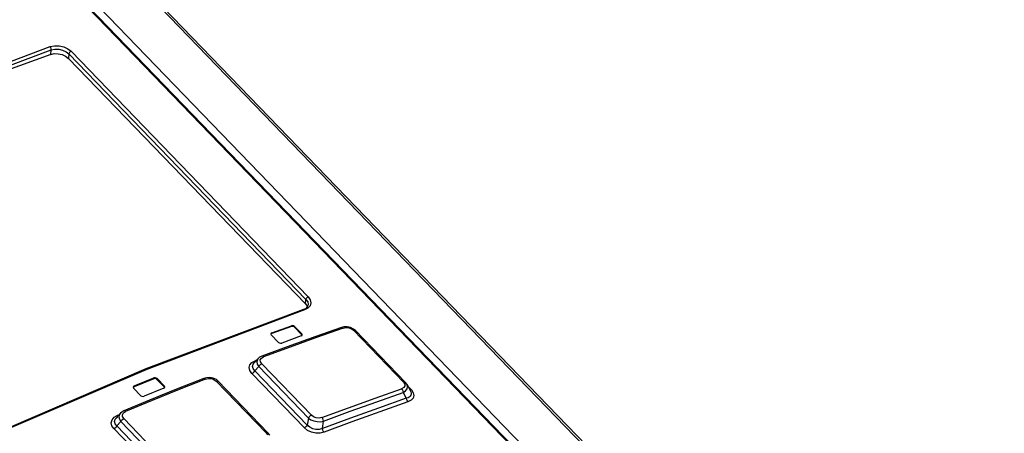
# Model space of a CAD drawing. Extents: x 0 to 841, y 0 to 594.
# Tile 28 of 31: x 750.01 to 767.08, y 158.64 to 165.8. Entities that reach past the tile are written whole.
import ezdxf

# ---------------------------------------------------------------- set-up
doc = ezdxf.new("R2010")
doc.units = 0
doc.header["$LTSCALE"] = 46.255
doc.layers.get('0').update_dxf_attribs({"linetype": 'CONTINUOUS'})

msp = doc.modelspace()

# ---------------------------------------------------------------- linework, layer by layer
at = {"color": 9, "linetype": 'CONTINUOUS'}
for p, q in [((779.262, 138.26), (751.036, 167.481)), ((764.779, 151.954), (750.167, 167.081)), ((750.55, 165.203), (750.558, 165.283)), ((750.862, 165.212), (750.854, 165.134)), ((754.971, 160.957), (750.862, 165.212)), ((750.901, 165.256), (755.01, 161.002)), ((754.963, 160.88), (754.971, 160.957)), ((755.006, 160.804), (754.949, 160.774)), ((755.044, 160.846), (755.006, 160.804)), ((754.719, 160.487), (754.72, 160.501)), ((754.775, 160.489), (754.774, 160.475)), ((755.615, 160.459), (755.156, 160.297)), ((755.615, 160.459), (755.665, 160.468)), ((755.665, 160.468), (755.715, 160.464)), ((756.665, 159.52), (755.795, 160.421)), ((754.38, 160.379), (754.379, 160.364)), ((754.9, 160.344), (754.902, 160.358)), ((754.09, 159.894), (754.111, 159.902)), ((754.181, 159.91), (754.199, 159.939)), ((754.199, 159.939), (754.234, 159.961)), ((754.035, 159.864), (754.09, 159.894)), ((754.087, 159.721), (754.153, 159.791)), ((754.096, 159.889), (754.09, 159.894)), ((755.014, 158.899), (754.153, 159.791)), ((754.205, 159.841), (755.066, 158.949)), ((752.335, 159.58), (752.336, 159.595)), ((752.392, 159.584), (752.39, 159.57)), ((753.234, 159.577), (752.772, 159.393)), ((753.234, 159.577), (753.283, 159.588)), ((753.378, 159.569), (753.415, 159.542)), ((754.035, 159.671), (754.945, 158.73)), ((754.087, 159.721), (754.996, 158.779)), ((751.995, 159.456), (751.993, 159.442)), ((752.516, 159.439), (752.518, 159.453)), ((754.282, 158.644), (753.415, 159.542)), ((756.682, 159.523), (756.665, 159.52)), ((756.665, 159.52), (756.686, 159.487)), ((756.686, 159.487), (756.687, 159.456)), ((756.799, 159.388), (756.744, 159.445)), ((756.786, 159.364), (756.79, 159.354)), ((756.799, 159.388), (756.833, 159.339)), ((751.647, 158.913), (751.703, 158.946)), ((751.703, 158.946), (751.723, 158.954)), ((751.71, 158.941), (751.703, 158.946)), ((751.791, 158.959), (751.809, 158.99)), ((751.809, 158.99), (751.845, 159.013)), ((751.814, 158.89), (752.678, 157.995)), ((755.014, 158.899), (754.996, 158.779)), ((751.645, 158.717), (752.56, 157.769)), ((751.694, 158.765), (751.764, 158.841)), ((751.694, 158.765), (752.609, 157.818)), ((752.629, 157.946), (751.764, 158.841)), ((754.301, 158.648), (754.282, 158.644)), ((754.282, 158.644), (754.304, 158.61))]:
    msp.add_line(p, q, dxfattribs=at)
at = {"color": 7, "linetype": 'CONTINUOUS'}
for p, q in [((779.329, 138.238), (751.09, 167.474)), ((750.189, 167.079), (764.801, 151.951)), ((750.348, 167.103), (765.041, 151.893)), ((750.854, 165.134), (754.963, 160.88)), ((754.962, 160.796), (754.93, 160.781)), ((754.93, 160.781), (754.93, 160.781)), ((754.963, 160.88), (754.993, 160.837)), ((754.993, 160.837), (754.996, 160.825)), ((755.011, 160.861), (755.011, 160.861)), ((754.719, 160.487), (754.379, 160.364)), ((754.38, 160.379), (754.72, 160.501)), ((754.774, 160.475), (754.9, 160.344)), ((754.902, 160.358), (754.775, 160.489)), ((755.587, 160.471), (755.144, 160.315)), ((755.63, 160.481), (755.587, 160.471)), ((755.689, 160.482), (755.63, 160.481)), ((755.829, 160.417), (755.798, 160.443)), ((755.829, 160.417), (756.699, 159.516)), ((754.364, 160.361), (754.364, 160.357)), ((754.364, 160.357), (754.371, 160.343)), ((754.379, 160.364), (754.366, 160.355)), ((754.371, 160.343), (754.497, 160.212)), ((754.892, 160.323), (754.552, 160.2)), ((755.144, 160.315), (754.645, 160.135)), ((754.892, 160.323), (754.905, 160.332)), ((754.903, 160.338), (754.9, 160.344)), ((754.909, 160.345), (754.902, 160.358)), ((754.905, 160.332), (754.909, 160.341)), ((754.909, 160.341), (754.909, 160.345)), ((754.645, 160.135), (754.206, 159.972)), ((754.144, 159.933), (754.07, 159.853)), ((754.169, 159.953), (754.144, 159.933)), ((754.206, 159.972), (754.169, 159.953)), ((752.335, 159.58), (751.993, 159.442)), ((751.995, 159.456), (752.336, 159.595)), ((752.39, 159.57), (752.516, 159.439)), ((752.518, 159.453), (752.392, 159.584)), ((753.205, 159.588), (752.76, 159.412)), ((753.247, 159.6), (753.205, 159.588)), ((753.307, 159.603), (753.247, 159.6)), ((753.451, 159.539), (753.419, 159.566)), ((751.978, 159.437), (751.978, 159.433)), ((751.978, 159.433), (751.985, 159.419)), ((751.993, 159.442), (751.98, 159.432)), ((751.985, 159.419), (752.111, 159.288)), ((752.508, 159.417), (752.167, 159.278)), ((752.76, 159.412), (752.258, 159.208)), ((752.508, 159.417), (752.522, 159.426)), ((752.52, 159.433), (752.516, 159.439)), ((752.525, 159.44), (752.518, 159.453)), ((752.522, 159.426), (752.525, 159.435)), ((752.525, 159.435), (752.525, 159.44)), ((753.451, 159.539), (754.319, 158.641)), ((756.725, 159.48), (756.699, 159.516)), ((756.725, 159.48), (756.786, 159.364)), ((756.658, 159.344), (756.711, 159.243)), ((752.258, 159.208), (751.817, 159.025)), ((751.758, 158.984), (751.681, 158.901)), ((751.781, 159.005), (751.757, 158.984)), ((751.817, 159.025), (751.781, 159.005)), ((755.259, 158.719), (755.278, 158.846))]:
    msp.add_line(p, q, dxfattribs=at)
at = {"color": 9, "linetype": 'CONTINUOUS'}
for points in [[(742.286, 161.802), (745.052, 163.127), (747.807, 164.307), (750.541, 165.337)], [(742.308, 161.75), (745.073, 163.075), (747.826, 164.254), (750.558, 165.283)], [(750.541, 165.337), (750.613, 165.352), (750.693, 165.351), (750.774, 165.332), (750.845, 165.299), (750.901, 165.256)], [(750.558, 165.283), (750.558, 165.302), (750.552, 165.321), (750.541, 165.337)], [(750.558, 165.283), (750.62, 165.295), (750.687, 165.293), (750.754, 165.277), (750.815, 165.249), (750.862, 165.212)], [(750.901, 165.256), (750.887, 165.248), (750.874, 165.237), (750.866, 165.224), (750.862, 165.212)], [(754.971, 160.957), (754.975, 160.971), (754.985, 160.984), (754.997, 160.995), (755.01, 161.002)], [(754.971, 160.957), (755.002, 160.914), (755.012, 160.869), (755.011, 160.861)], [(755.01, 161.002), (755.046, 160.951), (755.058, 160.897), (755.044, 160.846)], [(754.949, 160.774), (752.215, 159.744), (749.459, 158.564), (746.693, 157.239)], [(754.949, 160.774), (754.936, 160.782), (754.93, 160.781)], [(755.587, 160.471), (755.601, 160.47), (755.616, 160.459)], [(755.715, 160.464), (755.759, 160.447), (755.795, 160.421)], [(755.795, 160.421), (755.812, 160.424), (755.825, 160.42), (755.829, 160.417)], [(755.156, 160.297), (754.696, 160.131), (754.234, 159.961)], [(754.144, 159.932), (754.13, 159.912), (754.12, 159.874), (754.128, 159.833), (754.153, 159.791)], [(754.205, 159.841), (754.182, 159.876), (754.181, 159.91)], [(754.235, 159.961), (754.22, 159.971), (754.207, 159.973), (754.206, 159.972)], [(754.035, 159.671), (753.999, 159.723), (753.987, 159.775), (754, 159.823), (754.035, 159.864)], [(754.087, 159.721), (754.056, 159.758), (754.046, 159.796), (754.055, 159.833), (754.069, 159.852)], [(754.153, 159.791), (754.166, 159.812), (754.184, 159.829), (754.205, 159.841)], [(753.205, 159.588), (753.207, 159.589), (753.219, 159.587), (753.234, 159.577)], [(753.283, 159.588), (753.333, 159.585), (753.378, 159.569)], [(754.035, 159.671), (754.056, 159.683), (754.074, 159.7), (754.087, 159.721)], [(752.772, 159.393), (752.309, 159.205), (751.845, 159.013)], [(753.415, 159.542), (753.433, 159.546), (753.448, 159.542), (753.451, 159.539)], [(755.25, 158.909), (755.712, 159.08), (756.172, 159.246), (756.631, 159.408)], [(756.687, 159.456), (756.669, 159.428), (756.631, 159.408)], [(756.631, 159.408), (756.644, 159.39), (756.653, 159.368), (756.658, 159.344)], [(756.658, 159.345), (756.7, 159.372), (756.726, 159.404), (756.735, 159.44), (756.727, 159.476), (756.725, 159.48)], [(756.699, 159.517), (756.695, 159.519), (756.682, 159.523)], [(755.278, 158.846), (755.739, 159.017), (756.199, 159.183), (756.658, 159.344)], [(756.79, 159.354), (756.796, 159.334), (756.797, 159.314), (756.792, 159.296), (756.781, 159.279), (756.764, 159.265), (756.741, 159.252), (756.711, 159.243)], [(756.711, 159.243), (756.715, 159.22), (756.724, 159.197), (756.737, 159.18)], [(756.833, 159.339), (756.843, 159.291), (756.83, 159.246), (756.794, 159.209), (756.737, 159.18)], [(756.799, 159.388), (756.782, 159.385), (756.774, 159.387)], [(756.737, 159.18), (756.254, 159.01), (755.77, 158.835), (755.286, 158.656)], [(751.645, 158.717), (751.609, 158.768), (751.598, 158.82), (751.612, 158.87), (751.647, 158.913)], [(751.694, 158.765), (751.664, 158.802), (751.654, 158.841), (751.665, 158.879), (751.681, 158.901)], [(751.757, 158.984), (751.742, 158.962), (751.732, 158.924), (751.74, 158.882), (751.764, 158.841)], [(751.764, 158.841), (751.776, 158.861), (751.794, 158.878), (751.814, 158.89)], [(751.814, 158.89), (751.792, 158.925), (751.791, 158.959)], [(751.845, 159.013), (751.831, 159.024), (751.819, 159.025), (751.817, 159.025)], [(755.066, 158.949), (755.046, 158.937), (755.027, 158.92), (755.014, 158.899)], [(755.014, 158.899), (755.058, 158.871), (755.111, 158.85), (755.168, 158.839), (755.225, 158.837), (755.278, 158.846)], [(755.25, 158.909), (755.202, 158.899), (755.152, 158.903), (755.105, 158.92), (755.066, 158.949)], [(755.278, 158.846), (755.273, 158.869), (755.263, 158.891), (755.25, 158.909)], [(751.645, 158.717), (751.665, 158.728), (751.682, 158.745), (751.694, 158.765)], [(754.996, 158.779), (754.984, 158.759), (754.965, 158.741), (754.945, 158.73)], [(755.286, 158.656), (755.216, 158.64), (755.141, 158.639), (755.067, 158.656), (755, 158.686), (754.945, 158.73)], [(755.259, 158.719), (755.203, 158.702), (755.146, 158.701), (755.089, 158.714), (755.039, 158.74), (754.996, 158.779)], [(755.286, 158.656), (755.273, 158.674), (755.263, 158.696), (755.259, 158.719)], [(754.319, 158.641), (754.315, 158.644), (754.301, 158.648)]]:
    msp.add_lwpolyline(points, dxfattribs=at)
at = {"color": 7, "linetype": 'CONTINUOUS'}
for points in [[(750.55, 165.203), (749.187, 164.708), (747.817, 164.174), (746.443, 163.603)], [(750.55, 165.203), (750.611, 165.216), (750.679, 165.215), (750.746, 165.199), (750.806, 165.172), (750.854, 165.134)], [(754.93, 160.781), (752.196, 159.752), (749.441, 158.572)], [(755.011, 160.861), (754.996, 160.826), (754.962, 160.796)], [(754.774, 160.475), (754.758, 160.485), (754.738, 160.489), (754.719, 160.487)], [(754.775, 160.489), (754.759, 160.5), (754.74, 160.504), (754.72, 160.501)], [(755.798, 160.443), (755.746, 160.469), (755.689, 160.482)], [(754.38, 160.379), (754.367, 160.37), (754.364, 160.361)], [(754.497, 160.212), (754.513, 160.202), (754.533, 160.198), (754.552, 160.2)], [(752.39, 159.57), (752.374, 159.58), (752.354, 159.584), (752.335, 159.58)], [(752.392, 159.584), (752.376, 159.594), (752.356, 159.598), (752.336, 159.595)], [(753.419, 159.566), (753.366, 159.592), (753.307, 159.603)], [(751.995, 159.456), (751.982, 159.446), (751.978, 159.437)], [(752.111, 159.288), (752.127, 159.278), (752.148, 159.274), (752.167, 159.278)], [(756.711, 159.243), (756.228, 159.073), (755.744, 158.898), (755.259, 158.719)], [(754.345, 158.605), (754.343, 158.61), (754.319, 158.641)]]:
    msp.add_lwpolyline(points, dxfattribs=at)

doc.saveas('drawing.dxf')
